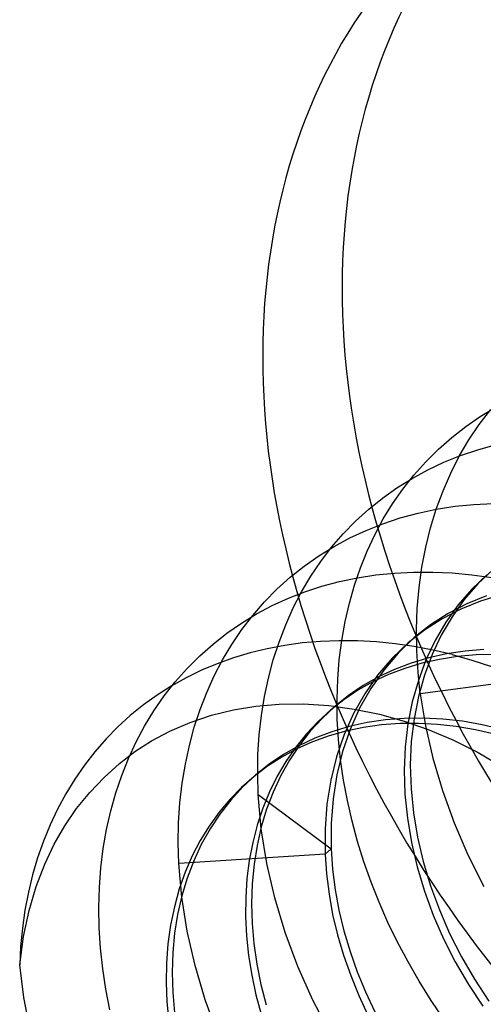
# Model space of a CAD drawing. Header units: millimetres. Extents: x -24 to 80, y -43 to 164.
# Tile 67 of 223: x 70.23 to 71.69, y 0.16 to 3.26. Entities that reach past the tile are written whole.
import ezdxf

# ---------------------------------------------------------------- set-up
doc = ezdxf.new("R2010")
doc.units = ezdxf.units.MM
doc.layers.add('MAIN-2', color=7, linetype='Continuous')

msp = doc.modelspace()

# ---------------------------------------------------------------- linework, layer by layer
at = {"layer": 'MAIN-2'}
for p, q in [((71.6802, 1.9824), (71.716, 2.0293)), ((71.683, 2.007), (71.7304, 2.0357)), ((71.6373, 1.9755), (71.683, 2.007)), ((71.5934, 1.9412), (71.6373, 1.9755)), ((71.6473, 1.9333), (71.6802, 1.9824)), ((71.5514, 1.9042), (71.5934, 1.9412)), ((71.6172, 1.882), (71.6473, 1.9333)), ((71.5116, 1.8647), (71.5514, 1.9042)), ((71.6212, 1.8841), (71.6751, 1.9024)), ((71.6751, 1.9024), (71.7304, 1.9177)), ((71.4742, 1.8228), (71.5116, 1.8647)), ((71.5179, 1.839), (71.5688, 1.863)), ((71.5688, 1.863), (71.6212, 1.8841)), ((71.5901, 1.8286), (71.6172, 1.882)), ((71.4686, 1.8122), (71.5179, 1.839)), ((71.421, 1.7826), (71.4686, 1.8122)), ((71.4394, 1.7786), (71.4742, 1.8228)), ((71.5659, 1.7731), (71.5901, 1.8286)), ((71.3754, 1.7502), (71.421, 1.7826)), ((71.4072, 1.7324), (71.4394, 1.7786)), ((71.5446, 1.7157), (71.5659, 1.7731)), ((71.3319, 1.7152), (71.3754, 1.7502)), ((71.2906, 1.6777), (71.3319, 1.7152)), ((71.3778, 1.6844), (71.4072, 1.7324)), ((71.4872, 1.7028), (71.5448, 1.715)), ((71.5264, 1.6563), (71.5446, 1.7157)), ((71.5448, 1.715), (71.6037, 1.7243)), ((71.6037, 1.7243), (71.6634, 1.7304)), ((71.6634, 1.7304), (71.7238, 1.7336)), ((71.2517, 1.6376), (71.2906, 1.6777)), ((71.3511, 1.6347), (71.3778, 1.6844)), ((71.3765, 1.6696), (71.431, 1.6877)), ((71.431, 1.6877), (71.4872, 1.7028)), ((71.2723, 1.6248), (71.3236, 1.6486)), ((71.3236, 1.6486), (71.3765, 1.6696)), ((71.5113, 1.5952), (71.5264, 1.6563)), ((71.2152, 1.5953), (71.2517, 1.6376)), ((71.2227, 1.5981), (71.2723, 1.6248)), ((71.3271, 1.5835), (71.3511, 1.6347)), ((71.1748, 1.5685), (71.2227, 1.5981)), ((71.1812, 1.5507), (71.2152, 1.5953)), ((71.3058, 1.5306), (71.3271, 1.5835)), ((71.4993, 1.5324), (71.5113, 1.5952)), ((71.1288, 1.5362), (71.1748, 1.5685)), ((71.0848, 1.501), (71.1288, 1.5362)), ((71.1497, 1.5039), (71.1812, 1.5507)), ((71.2872, 1.4759), (71.3058, 1.5306)), ((71.4905, 1.4681), (71.4993, 1.5324)), ((71.7234, 1.5251), (71.6759, 1.4799)), ((71.0431, 1.4633), (71.0848, 1.501)), ((71.1208, 1.455), (71.1497, 1.5039)), ((71.2399, 1.4872), (71.2963, 1.499)), ((71.2963, 1.499), (71.3539, 1.508)), ((71.3539, 1.508), (71.4128, 1.514)), ((71.4128, 1.514), (71.4728, 1.5171)), ((71.4728, 1.5171), (71.5336, 1.5173)), ((71.5336, 1.5173), (71.5952, 1.5145)), ((71.5952, 1.5145), (71.6571, 1.5087)), ((71.7043, 1.5085), (71.6568, 1.4633)), ((71.6571, 1.5087), (71.7194, 1.4999)), ((71.0037, 1.423), (71.0431, 1.4633)), ((71.1312, 1.455), (71.1848, 1.4725)), ((71.1848, 1.4725), (71.2399, 1.4872)), ((71.2711, 1.4195), (71.2872, 1.4759)), ((71.4848, 1.4027), (71.4905, 1.4681)), ((71.6568, 1.4633), (71.6136, 1.4136)), ((71.6759, 1.4799), (71.6327, 1.4302)), ((71.0283, 1.4115), (71.079, 1.4347)), ((71.079, 1.4347), (71.1312, 1.455)), ((71.0944, 1.404), (71.1208, 1.455)), ((71.6327, 1.4302), (71.5942, 1.3762)), ((71.7033, 1.4424), (71.6413, 1.4171)), ((71.749, 1.4459), (71.6842, 1.4258)), ((70.9667, 1.3805), (71.0037, 1.423)), ((70.9791, 1.3854), (71.0283, 1.4115)), ((71.0707, 1.3511), (71.0944, 1.404)), ((71.2577, 1.3613), (71.2711, 1.4195)), ((71.4824, 1.3363), (71.4848, 1.4027)), ((71.6222, 1.4005), (71.5633, 1.3701)), ((71.6136, 1.4136), (71.5751, 1.3597)), ((71.6413, 1.4171), (71.5824, 1.3866)), ((71.6842, 1.4258), (71.6222, 1.4005)), ((70.9315, 1.3566), (70.9791, 1.3854)), ((70.9324, 1.3358), (70.9667, 1.3805)), ((71.5633, 1.3701), (71.5079, 1.3345)), ((71.5824, 1.3866), (71.527, 1.3511)), ((71.5942, 1.3762), (71.5604, 1.3184)), ((70.8856, 1.3249), (70.9315, 1.3566)), ((70.9007, 1.289), (70.9324, 1.3358)), ((71.0496, 1.2966), (71.0707, 1.3511)), ((71.2471, 1.3017), (71.2577, 1.3613)), ((71.5079, 1.3345), (71.4564, 1.294)), ((71.527, 1.3511), (71.4755, 1.3106)), ((71.4832, 1.2693), (71.4824, 1.3363)), ((71.5751, 1.3597), (71.5412, 1.3018)), ((70.8417, 1.2905), (70.8856, 1.3249)), ((71.4755, 1.3106), (71.4249, 1.2621)), ((71.4659, 1.3023), (71.4675, 1.3037)), ((71.4675, 1.3037), (71.4691, 1.3051)), ((71.4691, 1.3051), (71.4707, 1.3064)), ((71.4707, 1.3064), (71.4723, 1.3078)), ((71.4723, 1.3078), (71.4739, 1.3092)), ((71.4739, 1.3092), (71.4755, 1.3106)), ((71.5604, 1.3184), (71.5314, 1.257)), ((70.7997, 1.2534), (70.8417, 1.2905)), ((70.8717, 1.2404), (70.9007, 1.289)), ((71.0126, 1.2756), (70.9588, 1.2626)), ((71.0674, 1.286), (71.0126, 1.2756)), ((71.0314, 1.2405), (71.0496, 1.2966)), ((71.1234, 1.2937), (71.0674, 1.286)), ((71.1804, 1.2987), (71.1234, 1.2937)), ((71.2383, 1.3009), (71.1804, 1.2987)), ((71.2969, 1.3004), (71.2383, 1.3009)), ((71.2393, 1.2409), (71.2471, 1.3017)), ((71.356, 1.2971), (71.2969, 1.3004)), ((71.4154, 1.2911), (71.356, 1.2971)), ((71.4564, 1.294), (71.4058, 1.2455)), ((71.4749, 1.2825), (71.4154, 1.2911)), ((71.4564, 1.294), (71.458, 1.2954)), ((71.458, 1.2954), (71.4596, 1.2968)), ((71.4596, 1.2968), (71.4611, 1.2982)), ((71.4611, 1.2982), (71.4627, 1.2996)), ((71.4627, 1.2996), (71.4643, 1.3009)), ((71.4643, 1.3009), (71.4659, 1.3023)), ((71.5346, 1.2711), (71.4749, 1.2825)), ((71.5412, 1.3018), (71.5122, 1.2404)), ((71.6945, 1.2728), (71.6352, 1.268)), ((70.76, 1.2136), (70.7997, 1.2534)), ((70.9063, 1.2469), (70.855, 1.2285)), ((70.9588, 1.2626), (70.9063, 1.2469)), ((71.2343, 1.1793), (71.2393, 1.2409)), ((71.4058, 1.2455), (71.3601, 1.1919)), ((71.4249, 1.2621), (71.3792, 1.2085)), ((71.5208, 1.2469), (71.4661, 1.2306)), ((71.4872, 1.2018), (71.4832, 1.2693)), ((71.5547, 1.2422), (71.4995, 1.2298)), ((71.5314, 1.257), (71.5073, 1.1925)), ((71.5773, 1.2594), (71.5208, 1.2469)), ((71.5943, 1.2572), (71.5346, 1.2711)), ((71.6116, 1.2509), (71.5547, 1.2422)), ((71.6352, 1.268), (71.5773, 1.2594)), ((71.5943, 1.2572), (71.6565, 1.24)), ((71.6699, 1.2559), (71.6116, 1.2509)), ((71.7292, 1.2572), (71.6699, 1.2559)), ((70.7226, 1.1715), (70.76, 1.2136)), ((70.855, 1.2285), (70.8051, 1.2076)), ((70.8454, 1.1901), (70.8717, 1.2404)), ((71.016, 1.1832), (71.0314, 1.2405)), ((71.4133, 1.2105), (71.3626, 1.1868)), ((71.4461, 1.2137), (71.3946, 1.1942)), ((71.4661, 1.2306), (71.4133, 1.2105)), ((71.4995, 1.2298), (71.4461, 1.2137)), ((71.5122, 1.2404), (71.4882, 1.1759)), ((71.6565, 1.24), (71.7189, 1.22)), ((70.7567, 1.1841), (70.7101, 1.158)), ((70.8051, 1.2076), (70.7567, 1.1841)), ((70.8219, 1.138), (70.8454, 1.1901)), ((71.0036, 1.1247), (71.016, 1.1832)), ((71.2323, 1.1168), (71.2343, 1.1793)), ((71.3626, 1.1868), (71.3143, 1.1594)), ((71.3601, 1.1919), (71.3195, 1.1337)), ((71.3792, 1.2085), (71.3386, 1.1503)), ((71.3946, 1.1942), (71.3452, 1.1711)), ((71.4944, 1.134), (71.4872, 1.2018)), ((71.5073, 1.1925), (71.4884, 1.1251)), ((71.9516, 1.1932), (71.4944, 1.134)), ((70.7101, 1.158), (70.6653, 1.1295)), ((70.6878, 1.127), (70.7226, 1.1715)), ((71.3143, 1.1594), (71.2685, 1.1284)), ((71.3452, 1.1711), (71.2981, 1.1446)), ((71.3386, 1.1503), (71.3033, 1.0879)), ((71.4882, 1.1759), (71.4692, 1.1085)), ((70.6653, 1.1295), (70.6223, 1.0985)), ((70.6557, 1.0804), (70.6878, 1.127)), ((70.801, 1.0841), (70.8219, 1.138)), ((70.994, 1.065), (71.0036, 1.1247)), ((71.2685, 1.1284), (71.2255, 1.0939)), ((71.2331, 1.0536), (71.2323, 1.1168)), ((71.2981, 1.1446), (71.2535, 1.1148)), ((71.3195, 1.1337), (71.2842, 1.0713)), ((71.4884, 1.1251), (71.4746, 1.0552)), ((71.4944, 1.134), (71.5108, 1.0323)), ((70.6223, 1.0985), (70.5812, 1.0651)), ((70.9059, 1.0833), (70.9761, 1.095)), ((70.9761, 1.095), (71.0495, 1.1012)), ((71.0495, 1.1012), (71.1266, 1.1018)), ((71.1266, 1.1018), (71.206, 1.0968)), ((71.2255, 1.0939), (71.1852, 1.0562)), ((71.206, 1.0968), (71.286, 1.0857)), ((71.2535, 1.1148), (71.2114, 1.0818)), ((71.2159, 1.0857), (71.2175, 1.087)), ((71.2175, 1.087), (71.2191, 1.0884)), ((71.2191, 1.0884), (71.2207, 1.0898)), ((71.2207, 1.0898), (71.2223, 1.0912)), ((71.2223, 1.0912), (71.2239, 1.0926)), ((71.2239, 1.0926), (71.2254, 1.0939)), ((71.3033, 1.0879), (71.2736, 1.0215)), ((71.4692, 1.1085), (71.4554, 1.0387)), ((70.5812, 1.0651), (70.5421, 1.0294)), ((70.6262, 1.0319), (70.6557, 1.0804)), ((70.7693, 1.0427), (70.8371, 1.0659)), ((70.7828, 1.0285), (70.801, 1.0841)), ((70.8371, 1.0659), (70.9059, 1.0833)), ((70.9872, 1.0042), (70.994, 1.065)), ((71.1852, 1.0562), (71.1479, 1.0154)), ((71.2114, 1.0818), (71.1723, 1.046)), ((71.2063, 1.0774), (71.2079, 1.0788)), ((71.2079, 1.0788), (71.2095, 1.0801)), ((71.2095, 1.0801), (71.2111, 1.0815)), ((71.2111, 1.0815), (71.2127, 1.0829)), ((71.2127, 1.0829), (71.2143, 1.0843)), ((71.2143, 1.0843), (71.2159, 1.0857)), ((71.2842, 1.0713), (71.2544, 1.0049)), ((71.286, 1.0857), (71.3654, 1.069)), ((71.3654, 1.069), (71.4432, 1.0474)), ((71.4439, 1.0562), (71.3846, 1.0514)), ((71.5042, 1.0571), (71.4439, 1.0562)), ((71.4746, 1.0552), (71.466, 0.9833)), ((71.5654, 1.0541), (71.5042, 1.0571)), ((70.5421, 1.0294), (70.505, 0.9914)), ((70.5995, 0.9818), (70.6262, 1.0319)), ((70.7052, 1.0154), (70.7693, 1.0427)), ((70.7673, 0.9711), (70.7828, 1.0285)), ((71.1723, 1.046), (71.1359, 1.0071)), ((71.2702, 1.0303), (71.2154, 1.014)), ((71.2368, 0.9899), (71.2331, 1.0536)), ((71.3157, 1.0277), (71.2604, 1.0161)), ((71.3266, 1.0427), (71.2702, 1.0303)), ((71.3725, 1.0356), (71.3157, 1.0277)), ((71.3846, 1.0514), (71.3266, 1.0427)), ((71.4305, 1.0399), (71.3725, 1.0356)), ((71.4892, 1.0405), (71.4305, 1.0399)), ((71.4432, 1.0474), (71.5194, 1.0209)), ((71.4554, 1.0387), (71.4469, 0.9667)), ((71.5483, 1.0374), (71.4892, 1.0405)), ((71.5108, 1.0323), (71.5342, 0.9303)), ((71.6078, 1.0306), (71.5483, 1.0374)), ((71.6272, 1.0471), (71.5654, 1.0541)), ((71.6678, 1.0202), (71.6078, 1.0306)), ((71.6893, 1.0363), (71.6272, 1.0471)), ((71.7517, 1.0216), (71.6893, 1.0363)), ((70.6475, 0.9851), (70.7052, 1.0154)), ((70.9833, 0.9423), (70.9872, 1.0042)), ((71.1359, 1.0071), (71.1022, 0.9653)), ((71.1627, 0.9939), (71.112, 0.97)), ((71.1479, 1.0154), (71.1137, 0.9716)), ((71.2069, 1.0009), (71.1552, 0.9821)), ((71.2154, 1.014), (71.1627, 0.9939)), ((71.2604, 1.0161), (71.2069, 1.0009)), ((71.2544, 1.0049), (71.2304, 0.935)), ((71.2736, 1.0215), (71.2495, 0.9516)), ((71.5194, 1.0209), (71.5963, 0.9882)), ((71.7283, 1.0062), (71.6678, 1.0202)), ((70.505, 0.9914), (70.4699, 0.9512)), ((70.5755, 0.93), (70.5995, 0.9818)), ((70.5957, 0.9518), (70.6475, 0.9851)), ((70.7546, 0.9121), (70.7673, 0.9711)), ((71.112, 0.97), (71.0638, 0.9425)), ((71.1022, 0.9653), (71.0714, 0.9208)), ((71.1137, 0.9716), (71.0827, 0.925)), ((71.1552, 0.9821), (71.1055, 0.9598)), ((71.2434, 0.9258), (71.2368, 0.9899)), ((71.4469, 0.9667), (71.4438, 0.893)), ((71.466, 0.9833), (71.4629, 0.9096)), ((71.5963, 0.9882), (71.6761, 0.9482)), ((70.4699, 0.9512), (70.437, 0.9089)), ((70.5469, 0.9137), (70.5957, 0.9518)), ((70.9823, 0.8794), (70.9833, 0.9423)), ((71.0581, 0.934), (71.0133, 0.9051)), ((71.0638, 0.9425), (71.0181, 0.9114)), ((71.1055, 0.9598), (71.0581, 0.934)), ((71.2304, 0.935), (71.2123, 0.862)), ((71.2495, 0.9516), (71.2315, 0.8786)), ((71.6761, 0.9482), (71.7565, 0.9019)), ((70.437, 0.9089), (70.4063, 0.8645)), ((70.4991, 0.8703), (70.5469, 0.9137)), ((70.5542, 0.8766), (70.5755, 0.93)), ((70.7447, 0.8517), (70.7546, 0.9121)), ((71.0133, 0.9051), (70.9712, 0.8734)), ((71.0181, 0.9114), (70.975, 0.8769)), ((71.0714, 0.9208), (71.0437, 0.8739)), ((71.0827, 0.925), (71.0551, 0.8758)), ((71.2527, 0.8615), (71.2434, 0.9258)), ((71.4629, 0.9096), (71.4652, 0.8345)), ((71.5342, 0.9303), (71.5642, 0.8286)), ((70.4536, 0.8225), (70.4991, 0.8703)), ((70.5356, 0.8216), (70.5542, 0.8766)), ((70.9712, 0.8734), (70.9318, 0.8386)), ((70.975, 0.8769), (70.9347, 0.8392)), ((70.9638, 0.8673), (70.9654, 0.8686)), ((70.9654, 0.8686), (70.967, 0.87)), ((70.967, 0.87), (70.9686, 0.8714)), ((70.9686, 0.8714), (70.9702, 0.8728)), ((70.9702, 0.8728), (70.9718, 0.8742)), ((70.9718, 0.8742), (70.9734, 0.8755)), ((70.9734, 0.8755), (70.975, 0.8769)), ((70.9842, 0.8159), (70.9823, 0.8794)), ((71.0437, 0.8739), (71.0194, 0.8247)), ((71.0551, 0.8758), (71.031, 0.8241)), ((71.2315, 0.8786), (71.2195, 0.8029)), ((71.4438, 0.893), (71.4461, 0.8179)), ((70.4063, 0.8645), (70.378, 0.8183)), ((70.7376, 0.79), (70.7447, 0.8517)), ((70.9318, 0.8386), (70.895, 0.8009)), ((70.9347, 0.8392), (70.8974, 0.7984)), ((70.9559, 0.8604), (70.9575, 0.8618)), ((70.9575, 0.8618), (70.9591, 0.8631)), ((70.9591, 0.8631), (70.9606, 0.8645)), ((70.9606, 0.8645), (70.9622, 0.8659)), ((70.9622, 0.8659), (70.9638, 0.8673)), ((71.2123, 0.862), (71.2004, 0.7863)), ((71.2648, 0.797), (71.2527, 0.8615)), ((70.378, 0.8183), (70.352, 0.7702)), ((70.4122, 0.7718), (70.4536, 0.8225)), ((70.5196, 0.7648), (70.5356, 0.8216)), ((70.9842, 0.8159), (71.214, 0.6451)), ((70.9936, 0.7079), (70.9842, 0.8159)), ((71.0194, 0.8247), (70.9984, 0.7734)), ((71.031, 0.8241), (71.0105, 0.7701)), ((71.4461, 0.8179), (71.4538, 0.7419)), ((71.4652, 0.8345), (71.4729, 0.7585)), ((71.5642, 0.8286), (71.601, 0.7272)), ((70.7335, 0.7273), (70.7376, 0.79)), ((70.895, 0.8009), (70.8608, 0.7602)), ((70.8974, 0.7984), (70.8632, 0.7546)), ((71.2004, 0.7863), (71.1946, 0.7083)), ((71.2195, 0.8029), (71.2137, 0.7249)), ((71.2795, 0.7327), (71.2648, 0.797)), ((70.352, 0.7702), (70.3285, 0.7206)), ((70.3752, 0.7179), (70.4122, 0.7718)), ((70.5064, 0.7064), (70.5196, 0.7648)), ((70.8608, 0.7602), (70.8295, 0.7168)), ((70.8632, 0.7546), (70.8323, 0.708)), ((70.9984, 0.7734), (70.9808, 0.7202)), ((71.0105, 0.7701), (70.9936, 0.714)), ((71.4729, 0.7585), (71.4858, 0.6819)), ((70.3285, 0.7206), (70.3075, 0.6695)), ((70.3418, 0.6598), (70.3752, 0.7179)), ((70.7323, 0.6637), (70.7335, 0.7273)), ((70.8295, 0.7168), (70.8011, 0.6709)), ((70.9808, 0.7202), (70.9667, 0.6653)), ((70.9936, 0.714), (70.9804, 0.656)), ((71.2137, 0.7249), (71.214, 0.6451)), ((71.2969, 0.6684), (71.2795, 0.7327)), ((71.4538, 0.7419), (71.4666, 0.6653)), ((71.601, 0.7272), (71.6445, 0.6263)), ((70.496, 0.6465), (70.5064, 0.7064)), ((70.8323, 0.708), (70.8048, 0.6587)), ((71.0109, 0.5992), (70.9936, 0.7079)), ((71.1946, 0.7083), (71.1948, 0.6286)), ((70.3075, 0.6695), (70.2892, 0.617)), ((70.3116, 0.5964), (70.3418, 0.6598)), ((70.734, 0.5993), (70.7323, 0.6637)), ((70.8011, 0.6709), (70.776, 0.6226)), ((70.8048, 0.6587), (70.7808, 0.6069)), ((70.9667, 0.6653), (70.956, 0.6089)), ((70.9804, 0.656), (70.9709, 0.5964)), ((71.3169, 0.6043), (71.2969, 0.6684)), ((71.4666, 0.6653), (71.4846, 0.5886)), ((71.4858, 0.6819), (71.5037, 0.6052)), ((70.4885, 0.5854), (70.496, 0.6465)), ((71.1948, 0.6286), (70.734, 0.5993)), ((70.776, 0.6226), (70.7541, 0.5719)), ((71.214, 0.6451), (71.1948, 0.6286)), ((71.1948, 0.6286), (71.199, 0.566)), ((71.214, 0.6451), (71.2183, 0.5811)), ((71.6445, 0.6263), (71.6944, 0.5267)), ((70.2892, 0.617), (70.2734, 0.5633)), ((70.285, 0.527), (70.3116, 0.5964)), ((70.7432, 0.4931), (70.734, 0.5993)), ((70.7808, 0.6069), (70.7603, 0.5528)), ((70.956, 0.6089), (70.9486, 0.5512)), ((70.9709, 0.5964), (70.9651, 0.5354)), ((71.036, 0.4903), (71.0109, 0.5992)), ((71.3396, 0.5404), (71.3169, 0.6043)), ((71.5037, 0.6052), (71.5267, 0.5287)), ((70.2734, 0.5633), (70.2602, 0.5084)), ((70.4839, 0.5231), (70.4885, 0.5854)), ((70.7541, 0.5719), (70.7355, 0.5187)), ((71.199, 0.566), (71.2069, 0.5026)), ((71.2183, 0.5811), (71.2264, 0.5165)), ((71.4846, 0.5886), (71.5075, 0.5122)), ((70.7603, 0.5528), (70.7435, 0.4967)), ((70.9486, 0.5512), (70.9446, 0.4922)), ((70.9651, 0.5354), (70.963, 0.4733)), ((71.3648, 0.4767), (71.3396, 0.5404)), ((71.5267, 0.5287), (71.5544, 0.453)), ((70.2602, 0.5084), (70.2496, 0.4524)), ((70.2625, 0.4513), (70.285, 0.527)), ((70.4822, 0.4599), (70.4839, 0.5231)), ((70.7355, 0.5187), (70.7201, 0.4629)), ((70.7435, 0.4967), (70.7303, 0.4387)), ((71.2069, 0.5026), (71.2184, 0.4386)), ((71.2264, 0.5165), (71.2383, 0.4516)), ((71.5075, 0.5122), (71.5353, 0.4365)), ((70.7602, 0.3858), (70.7432, 0.4931)), ((70.9446, 0.4922), (70.9441, 0.4323)), ((70.963, 0.4733), (70.9647, 0.4102)), ((71.0688, 0.3818), (71.036, 0.4903)), ((71.3925, 0.4135), (71.3648, 0.4767)), ((70.2496, 0.4524), (70.2415, 0.3955)), ((70.2448, 0.3687), (70.2625, 0.4513)), ((70.4835, 0.3961), (70.4822, 0.4599)), ((70.7201, 0.4629), (70.7081, 0.4049)), ((70.7303, 0.4387), (70.7208, 0.3791)), ((71.2184, 0.4386), (71.2338, 0.3741)), ((71.2383, 0.4516), (71.2539, 0.3867)), ((71.5353, 0.4365), (71.5677, 0.3619)), ((71.5544, 0.453), (71.5868, 0.3785)), ((70.7081, 0.4049), (70.6997, 0.3455)), ((70.9441, 0.4323), (70.9471, 0.3713)), ((70.9647, 0.4102), (70.9701, 0.3465)), ((71.4228, 0.3508), (71.3925, 0.4135)), ((70.2415, 0.3955), (70.2359, 0.3377)), ((70.4876, 0.3318), (70.4835, 0.3961)), ((70.7208, 0.3791), (70.715, 0.3182)), ((70.785, 0.2779), (70.7602, 0.3858)), ((71.1091, 0.274), (71.0688, 0.3818)), ((71.2338, 0.3741), (71.2528, 0.3097)), ((71.2539, 0.3867), (71.2732, 0.322)), ((71.5868, 0.3785), (71.6238, 0.3054)), ((70.2329, 0.2792), (70.2448, 0.3687)), ((70.6997, 0.3455), (70.6949, 0.2853)), ((70.9471, 0.3713), (70.9535, 0.3096)), ((70.9701, 0.3465), (70.9793, 0.2823)), ((71.4557, 0.2889), (71.4228, 0.3508)), ((71.5677, 0.3619), (71.6046, 0.2889)), ((70.2359, 0.3377), (70.2329, 0.2792)), ((70.4946, 0.2674), (70.4876, 0.3318)), ((70.715, 0.3182), (70.7129, 0.256)), ((71.2732, 0.322), (71.2959, 0.2578)), ((70.6949, 0.2853), (70.6938, 0.2245)), ((70.9535, 0.3096), (70.9635, 0.2476)), ((70.9793, 0.2823), (70.9922, 0.2178)), ((71.2528, 0.3097), (71.2752, 0.2457)), ((71.4909, 0.2278), (71.4557, 0.2889)), ((71.6046, 0.2889), (71.646, 0.2178)), ((71.6238, 0.3054), (71.6651, 0.2344)), ((70.2457, 0.177), (70.2329, 0.2792)), ((70.5044, 0.2026), (70.4946, 0.2674)), ((70.7129, 0.256), (70.7147, 0.193)), ((70.8174, 0.1698), (70.785, 0.2779)), ((71.1565, 0.1679), (71.1091, 0.274)), ((71.2959, 0.2578), (71.3221, 0.1942)), ((70.6938, 0.2245), (70.6964, 0.163)), ((70.9635, 0.2476), (70.9767, 0.1856)), ((70.9922, 0.2178), (71.0086, 0.1534)), ((71.2752, 0.2457), (71.3009, 0.1827)), ((71.5286, 0.1677), (71.4909, 0.2278)), ((71.646, 0.2178), (71.6914, 0.1491)), ((71.6651, 0.2344), (71.7106, 0.1657)), ((70.5169, 0.1377), (70.5044, 0.2026)), ((70.7147, 0.193), (70.7202, 0.1292)), ((71.3221, 0.1942), (71.3516, 0.1317)), ((70.2656, 0.0761), (70.2457, 0.177)), ((70.6964, 0.163), (70.7026, 0.1008)), ((70.8573, 0.0621), (70.8174, 0.1698)), ((70.9767, 0.1856), (70.9932, 0.1239)), ((71.2102, 0.0647), (71.1565, 0.1679)), ((71.3009, 0.1827), (71.3296, 0.121)), ((71.5687, 0.1087), (71.5286, 0.1677))]:
    msp.add_line(p, q, dxfattribs=at)
for centre, major_axis, start_param, end_param in [((73.6318, 1.7229), (-1.8019, 2.0807), 0.000079, 2.284521), ((73.3818, 1.5064), (1.8019, -2.0807), -3.141514, -0.857072)]:
    msp.add_ellipse(centre, major_axis=major_axis, ratio=0.75, start_param=start_param, end_param=end_param, dxfattribs=at)

doc.saveas('drawing.dxf')
